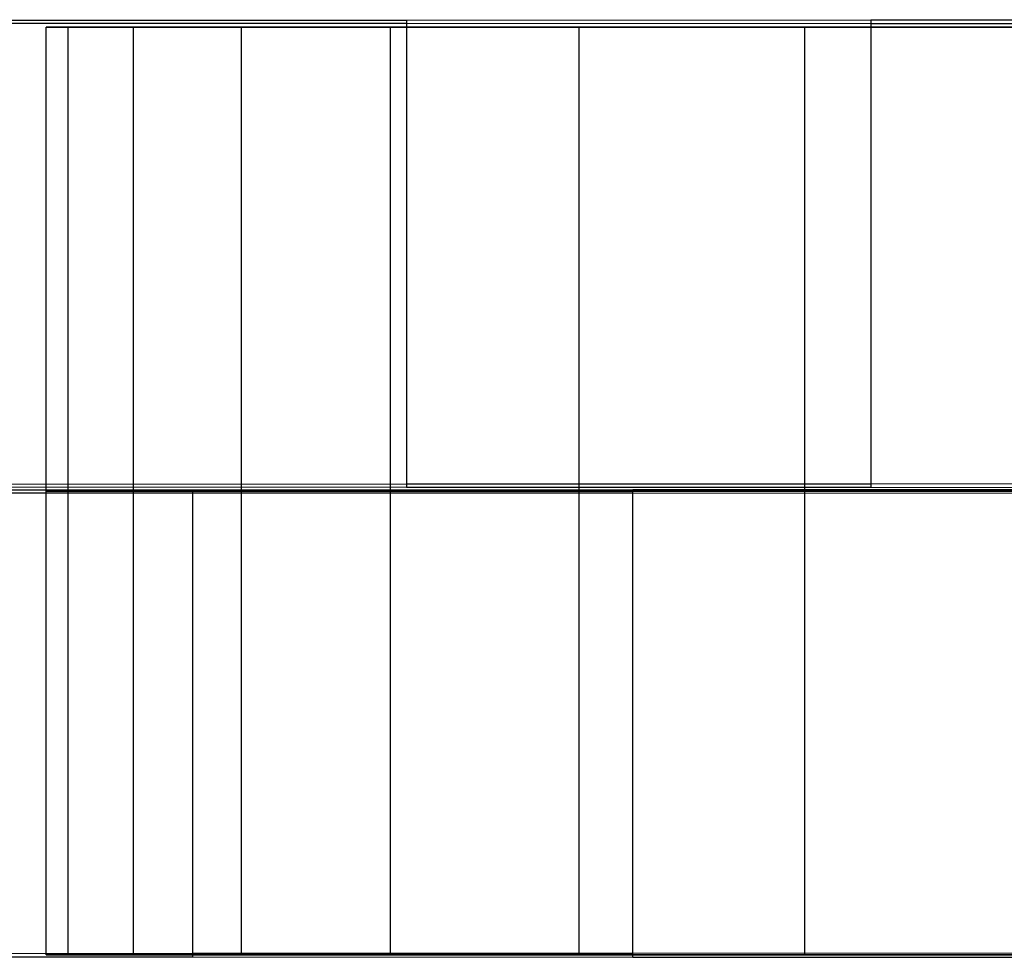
# Model space of a CAD drawing. Extents: x 0.1 to 16.1, y -3 to 3.
# Tile 2 of 65: x 2 to 3.7, y -0.8 to 0.8. Entities that reach past the tile are written whole.
import ezdxf

# ---------------------------------------------------------------- set-up
doc = ezdxf.new("R2010")
doc.units = 0
doc.header["$LTSCALE"] = 2.54
doc.layers.get('0').update_dxf_attribs({"color": 13, "linetype": 'CONTINUOUS'})

# ---------------------------------------------------------------- blocks, each defined once
blk = doc.blocks.new('DROPS_WOOD_D_PM_STL')
at = {"color": 0}
for p, q in [((1.9884, 0.8122, 19.1588), (2.7016, 0.8126, 18.4224)), ((1.9884, 0.8122, 19.1588), (2.7016, 0.8126, 18.4224)), ((2.7016, 0.8065, 30.2668), (1.9884, 0.8068, 29.5304)), ((2.7016, 0.8065, 30.2668), (1.9884, 0.8068, 29.5304)), ((2.08, 0, 38.3564), (2.08, 0.8, 38.3564)), ((2.08, 0.8, 38.3564), (2.1177, 0.8, 37.6846)), ((14.08, 0.8, 38.3564), (2.08, 0.8, 38.3564)), ((2.08, 0, 38.3564), (2.08, 0.8, 38.3564)), ((2.08, 0.8, 38.3564), (2.1177, 0.8, 37.6846)), ((14.08, 0.8, 38.3564), (2.08, 0.8, 38.3564)), ((2.1177, 0, 37.6846), (2.1177, 0.8, 37.6846)), ((2.1177, 0.8, 37.6846), (2.2304, 0.8, 37.0213)), ((2.1177, 0, 37.6846), (2.1177, 0.8, 37.6846)), ((2.1177, 0.8, 37.6846), (2.2304, 0.8, 37.0213)), ((2.2304, 0, 37.0213), (2.2304, 0.8, 37.0213)), ((2.2304, 0.8, 37.0213), (2.4167, 0.8, 36.3747)), ((2.2304, 0, 37.0213), (2.2304, 0.8, 37.0213)), ((2.2304, 0.8, 37.0213), (2.4167, 0.8, 36.3747)), ((2.4167, 0, 36.3747), (2.4167, 0.8, 36.3747)), ((2.4167, 0.8, 36.3747), (2.6742, 0.8, 35.7531)), ((2.4167, 0, 36.3747), (2.4167, 0.8, 36.3747)), ((2.4167, 0.8, 36.3747), (2.6742, 0.8, 35.7531)), ((2.6742, 0, 35.7531), (2.6742, 0.8, 35.7531)), ((2.6742, 0.8, 35.7531), (2.9997, 0.8, 35.1642)), ((2.6742, 0, 35.7531), (2.6742, 0.8, 35.7531)), ((2.6742, 0.8, 35.7531), (2.9997, 0.8, 35.1642)), ((2.7016, 0.8126, 18.4224), (3.5031, 0.8129, 17.7832)), ((2.7016, 0.8126, 18.4224), (3.5031, 0.8129, 17.7832)), ((2.7016, 0.8126, 18.4224), (2.7016, 0.0126, 18.422)), ((2.7016, 0.8126, 18.4224), (2.7016, 0.0126, 18.422)), ((3.5031, 0.8061, 30.906), (2.7016, 0.8065, 30.2668)), ((2.7016, 0.8065, 30.2668), (2.7016, 0.0065, 30.2664)), ((2.7016, 0.8065, 30.2668), (2.7016, 0.0065, 30.2664)), ((3.5031, 0.8061, 30.906), (2.7016, 0.8065, 30.2668)), ((2.9997, 0, 35.1642), (2.9997, 0.8, 35.1642)), ((2.9997, 0.8, 35.1642), (3.389, 0.8, 34.6155)), ((2.9997, 0, 35.1642), (2.9997, 0.8, 35.1642)), ((2.9997, 0.8, 35.1642), (3.389, 0.8, 34.6155)), ((3.389, 0, 34.6155), (3.389, 0.8, 34.6155)), ((3.389, 0.8, 34.6155), (3.8374, 0.8, 34.1138)), ((3.389, 0, 34.6155), (3.389, 0.8, 34.6155)), ((3.389, 0.8, 34.6155), (3.8374, 0.8, 34.1138)), ((3.5031, 0.8129, 17.7832), (4.3797, 0.8132, 17.2518)), ((3.5031, 0.8129, 17.7832), (4.3797, 0.8132, 17.2518)), ((3.5031, 0.8129, 17.7832), (3.5031, 0.0129, 17.7828)), ((3.5031, 0.8129, 17.7832), (3.5031, 0.0129, 17.7828)), ((4.3797, 0.8058, 31.4374), (3.5031, 0.8061, 30.906)), ((3.5031, 0.8061, 30.906), (3.5031, 0.0061, 30.9056)), ((3.5031, 0.8061, 30.906), (3.5031, 0.0061, 30.9056)), ((4.3797, 0.8058, 31.4374), (3.5031, 0.8061, 30.906)), ((1.6687, 0.002, 19.5593), (2.3332, 0.0024, 18.7787)), ((1.6687, 0.002, 19.5593), (2.3332, 0.0024, 18.7787)), ((1.9884, 0.0122, 19.1584), (2.7016, 0.0126, 18.422)), ((1.9884, 0.0122, 19.1584), (2.7016, 0.0126, 18.422)), ((2.7016, 0.0065, 30.2664), (1.9884, 0.0068, 29.53)), ((2.7016, 0.0065, 30.2664), (1.9884, 0.0068, 29.53)), ((2.08, -0.8, 38.3564), (2.08, 0, 38.3564)), ((2.08, 0, 38.3564), (2.1177, 0, 37.6846)), ((7.78, 0, 38.3564), (2.08, 0, 38.3564)), ((2.08, -0.8, 38.3564), (2.08, 0, 38.3564)), ((2.08, 0, 38.3564), (2.1177, 0, 37.6846)), ((7.78, 0, 38.3564), (2.08, 0, 38.3564)), ((2.08, 0, 38.3564), (2.1177, 0, 37.6846)), ((7.78, 0, 38.3564), (2.08, 0, 38.3564)), ((2.1177, -0.8, 37.6846), (2.1177, 0, 37.6846)), ((2.1177, 0, 37.6846), (2.2304, 0, 37.0213)), ((2.1177, -0.8, 37.6846), (2.1177, 0, 37.6846)), ((2.1177, 0, 37.6846), (2.2304, 0, 37.0213)), ((2.1177, 0, 37.6846), (2.2304, 0, 37.0213)), ((2.2304, -0.8, 37.0213), (2.2304, 0, 37.0213)), ((2.2304, 0, 37.0213), (2.4167, 0, 36.3747)), ((2.2304, -0.8, 37.0213), (2.2304, 0, 37.0213)), ((2.2304, 0, 37.0213), (2.4167, 0, 36.3747)), ((2.2304, 0, 37.0213), (2.4167, 0, 36.3747)), ((2.3332, 0.0024, 18.7787), (3.0921, 0.0027, 18.0895)), ((2.3332, 0.0024, 18.7787), (3.0921, 0.0027, 18.0895)), ((2.3332, -0.7976, 18.7783), (2.3332, 0.0024, 18.7787)), ((2.3332, -0.7976, 18.7783), (2.3332, 0.0024, 18.7787)), ((2.4167, -0.8, 36.3747), (2.4167, 0, 36.3747)), ((2.4167, 0, 36.3747), (2.6742, 0, 35.7531)), ((2.4167, -0.8, 36.3747), (2.4167, 0, 36.3747)), ((2.4167, 0, 36.3747), (2.6742, 0, 35.7531)), ((2.4167, 0, 36.3747), (2.6742, 0, 35.7531)), ((2.6742, -0.8, 35.7531), (2.6742, 0, 35.7531)), ((2.6742, 0, 35.7531), (2.9997, 0, 35.1642)), ((2.6742, -0.8, 35.7531), (2.6742, 0, 35.7531)), ((2.6742, 0, 35.7531), (2.9997, 0, 35.1642)), ((2.6742, 0, 35.7531), (2.9997, 0, 35.1642)), ((2.7016, 0.0126, 18.422), (3.5031, 0.0129, 17.7828)), ((2.7016, 0.0126, 18.422), (3.5031, 0.0129, 17.7828)), ((3.5031, 0.0061, 30.9056), (2.7016, 0.0065, 30.2664)), ((3.5031, 0.0061, 30.9056), (2.7016, 0.0065, 30.2664)), ((2.9997, -0.8, 35.1642), (2.9997, 0, 35.1642)), ((2.9997, 0, 35.1642), (3.389, 0, 34.6155)), ((2.9997, -0.8, 35.1642), (2.9997, 0, 35.1642)), ((2.9997, 0, 35.1642), (3.389, 0, 34.6155)), ((2.9997, 0, 35.1642), (3.389, 0, 34.6155)), ((3.0921, 0.0027, 18.0895), (3.9329, 0.003, 17.5031)), ((3.0921, 0.0027, 18.0895), (3.9329, 0.003, 17.5031)), ((3.0921, -0.7973, 18.0891), (3.0921, 0.0027, 18.0895)), ((3.0921, -0.7973, 18.0891), (3.0921, 0.0027, 18.0895)), ((3.389, -0.8, 34.6155), (3.389, 0, 34.6155)), ((3.389, 0, 34.6155), (3.8374, 0, 34.1138)), ((3.389, -0.8, 34.6155), (3.389, 0, 34.6155)), ((3.389, 0, 34.6155), (3.8374, 0, 34.1138)), ((3.389, 0, 34.6155), (3.8374, 0, 34.1138)), ((3.5031, 0.0129, 17.7828), (4.3797, 0.0132, 17.2514)), ((3.5031, 0.0129, 17.7828), (4.3797, 0.0132, 17.2514)), ((4.3797, 0.0058, 31.437), (3.5031, 0.0061, 30.9056)), ((4.3797, 0.0058, 31.437), (3.5031, 0.0061, 30.9056)), ((2.3332, -0.0034, 29.9097), (1.6687, -0.003, 29.1291)), ((2.3332, -0.0034, 29.9097), (1.6687, -0.003, 29.1291)), ((2.3332, -0.8034, 29.9092), (2.3332, -0.0034, 29.9097)), ((3.0921, -0.0037, 30.5988), (2.3332, -0.0034, 29.9097)), ((2.3332, -0.8034, 29.9092), (2.3332, -0.0034, 29.9097)), ((3.0921, -0.0037, 30.5988), (2.3332, -0.0034, 29.9097)), ((3.0921, -0.8037, 30.5984), (3.0921, -0.0037, 30.5988)), ((3.9329, -0.004, 31.1853), (3.0921, -0.0037, 30.5988)), ((3.0921, -0.8037, 30.5984), (3.0921, -0.0037, 30.5988)), ((3.9329, -0.004, 31.1853), (3.0921, -0.0037, 30.5988)), ((2.3332, -0.7976, 18.7783), (1.6687, -0.798, 19.5589)), ((2.3332, -0.7976, 18.7783), (1.6687, -0.798, 19.5589)), ((3.0921, -0.7973, 18.0891), (2.3332, -0.7976, 18.7783)), ((3.0921, -0.7973, 18.0891), (2.3332, -0.7976, 18.7783)), ((3.9329, -0.797, 17.5026), (3.0921, -0.7973, 18.0891)), ((3.9329, -0.797, 17.5026), (3.0921, -0.7973, 18.0891)), ((1.6687, -0.803, 29.1287), (2.3332, -0.8034, 29.9092)), ((1.6687, -0.803, 29.1287), (2.3332, -0.8034, 29.9092)), ((2.1177, -0.8, 37.6846), (2.08, -0.8, 38.3564)), ((2.08, -0.8, 38.3564), (14.08, -0.8, 38.3564)), ((2.08, -0.8, 38.3564), (14.08, -0.8, 38.3564)), ((2.1177, -0.8, 37.6846), (2.08, -0.8, 38.3564)), ((2.2304, -0.8, 37.0213), (2.1177, -0.8, 37.6846)), ((2.2304, -0.8, 37.0213), (2.1177, -0.8, 37.6846)), ((2.4167, -0.8, 36.3747), (2.2304, -0.8, 37.0213)), ((2.4167, -0.8, 36.3747), (2.2304, -0.8, 37.0213)), ((2.3332, -0.8034, 29.9092), (3.0921, -0.8037, 30.5984)), ((2.3332, -0.8034, 29.9092), (3.0921, -0.8037, 30.5984)), ((2.6742, -0.8, 35.7531), (2.4167, -0.8, 36.3747)), ((2.6742, -0.8, 35.7531), (2.4167, -0.8, 36.3747)), ((2.9997, -0.8, 35.1642), (2.6742, -0.8, 35.7531)), ((2.9997, -0.8, 35.1642), (2.6742, -0.8, 35.7531)), ((3.389, -0.8, 34.6155), (2.9997, -0.8, 35.1642)), ((3.389, -0.8, 34.6155), (2.9997, -0.8, 35.1642)), ((3.0921, -0.8037, 30.5984), (3.9329, -0.804, 31.1849)), ((3.0921, -0.8037, 30.5984), (3.9329, -0.804, 31.1849)), ((3.8374, -0.8, 34.1138), (3.389, -0.8, 34.6155)), ((3.8374, -0.8, 34.1138), (3.389, -0.8, 34.6155))]:
    blk.add_line(p, q, dxfattribs=at)

msp = doc.modelspace()

# ---------------------------------------------------------------- block references
at = {"color": 250}
msp.add_blockref('DROPS_WOOD_D_PM_STL', (0, 0), dxfattribs=at)

doc.saveas('drawing.dxf')
